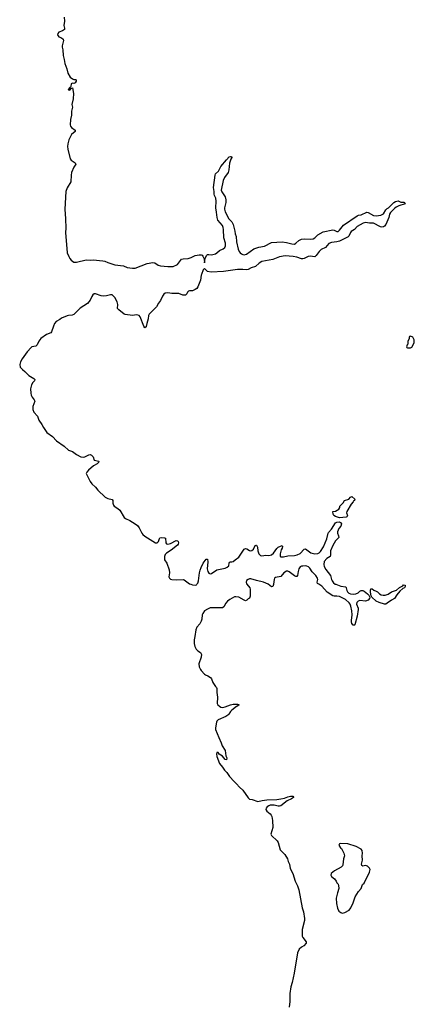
# Model space of a CAD drawing. Header units: inches. Extents: x 2674045 to 2721798, y 838094 to 949477.
# Tile 7 of 27: x 2687335 to 2693128, y 883831 to 898294. Entities that reach past the tile are written whole.
import ezdxf

# ---------------------------------------------------------------- set-up
doc = ezdxf.new("R2010")
doc.units = ezdxf.units.IN
doc.header["$MEASUREMENT"] = 0
for name, color, linetype in [('C6888', 7, 'Continuous'), ('C6889', 7, 'Continuous'), ('C6898', 7, 'Continuous'), ('C6899', 7, 'Continuous')]:
    doc.layers.add(name, color=color, linetype=linetype)

msp = doc.modelspace()

# ---------------------------------------------------------------- linework, layer by layer
at = {"layer": 'C6888', "color": 5, "elevation": 20}
for points in [[(2689849, 890000), (2689871, 889991), (2689910, 889986), (2689930, 889995), (2689935, 890000)], [(2690000, 889457), (2689979, 889421), (2689936, 889370), (2689922, 889330), (2689907, 889233), (2689894, 889186), (2689895, 889130), (2689906, 889086), (2689924, 889050), (2689950, 889024), (2689990, 889000), (2690000, 888977)], [(2690000, 888934), (2690000, 888930), (2689967, 888830), (2689968, 888788), (2689987, 888750), (2690000, 888735)]]:
    msp.add_lwpolyline(points, dxfattribs=at)
at = {"layer": 'C6889', "color": 5, "elevation": 20}
for points in [[(2687987, 898330), (2687992, 898270), (2687981, 898210), (2687992, 898170), (2687992, 898150), (2687963, 898130), (2687909, 898111), (2687893, 898090), (2687890, 898070), (2687910, 898041), (2687950, 898026), (2687973, 898010), (2687976, 897990), (2687959, 897910), (2687959, 897890), (2687970, 897850), (2687972, 897770), (2687990, 897710), (2687997, 897650), (2688026, 897570), (2688042, 897510), (2688074, 897450), (2688110, 897424), (2688130, 897416), (2688155, 897415), (2688163, 897410), (2688163, 897403), (2688163, 897390), (2688150, 897367), (2688130, 897358), (2688110, 897361), (2688091, 897350), (2688087, 897313), (2688079, 897301), (2688070, 897299), (2688048, 897270), (2688050, 897262), (2688070, 897259), (2688090, 897285), (2688110, 897294), (2688127, 897210), (2688120, 897130), (2688101, 897050), (2688109, 897009), (2688095, 896950), (2688095, 896890), (2688080, 896830), (2688078, 896750), (2688082, 896730), (2688094, 896710), (2688148, 896670), (2688148, 896652), (2688096, 896610), (2688058, 896530), (2688042, 896470), (2688038, 896430), (2688042, 896390), (2688078, 896250), (2688091, 896230), (2688151, 896190), (2688161, 896170), (2688130, 896130), (2688096, 896050), (2688088, 896010), (2688085, 895910), (2688034, 895826), (2688012, 895770), (2687996, 895510), (2688009, 895370), (2688010, 895230), (2688005, 895170), (2688034, 894870), (2688054, 894814), (2688070, 894784), (2688090, 894760), (2688131, 894731), (2688170, 894731), (2688310, 894766), (2688370, 894763), (2688414, 894766), (2688554, 894754), (2688587, 894747), (2688630, 894727), (2688730, 894694), (2688859, 894679), (2688913, 894653), (2688990, 894642), (2689030, 894644), (2689208, 894712), (2689290, 894727), (2689321, 894721), (2689369, 894690), (2689400, 894680), (2689510, 894667), (2689590, 894670), (2689650, 894698), (2689710, 894777), (2689737, 894783), (2689810, 894785), (2689850, 894800), (2689910, 894830), (2689970, 894840), (2689998, 894838), (2690000, 894838)], [(2690000, 894539), (2689988, 894470), (2689948, 894372), (2689933, 894347), (2689910, 894330), (2689870, 894313), (2689830, 894312), (2689814, 894306), (2689797, 894290), (2689790, 894268), (2689770, 894249), (2689730, 894249), (2689670, 894270), (2689570, 894272), (2689510, 894281), (2689470, 894275), (2689450, 894261), (2689430, 894232), (2689401, 894170), (2689372, 894130), (2689343, 894077), (2689235, 893970), (2689225, 893950), (2689221, 893899), (2689199, 893830), (2689192, 893788), (2689190, 893782), (2689170, 893769), (2689156, 893790), (2689104, 893930), (2689090, 893950), (2689050, 893958), (2688990, 893948), (2688884, 893964), (2688870, 893969), (2688790, 894030), (2688773, 894053), (2688775, 894110), (2688765, 894150), (2688732, 894212), (2688703, 894243), (2688690, 894251), (2688670, 894254), (2688610, 894237), (2688570, 894231), (2688530, 894238), (2688450, 894265), (2688430, 894265), (2688408, 894250), (2688393, 894230), (2688370, 894175), (2688330, 894124), (2688223, 894057), (2688130, 893965), (2688104, 893956), (2688050, 893950), (2688030, 893942), (2687950, 893909), (2687926, 893890), (2687870, 893859), (2687848, 893830), (2687829, 893791), (2687802, 893710), (2687790, 893693), (2687729, 893671), (2687647, 893610), (2687616, 893570), (2687590, 893519), (2687577, 893503), (2687570, 893498), (2687513, 893487), (2687502, 893478), (2687444, 893416), (2687369, 893311), (2687347, 893270), (2687335, 893230), (2687343, 893190), (2687375, 893155), (2687410, 893126), (2687467, 893067), (2687543, 893023), (2687556, 893010), (2687551, 892990), (2687530, 892966), (2687510, 892930), (2687495, 892870), (2687496, 892810), (2687501, 892781), (2687516, 892750), (2687548, 892710), (2687556, 892690), (2687526, 892610), (2687528, 892570), (2687543, 892530), (2687598, 892470), (2687616, 892410), (2687658, 892350), (2687682, 892302), (2687733, 892230), (2687816, 892170), (2687876, 892110), (2687988, 892028), (2688050, 891969), (2688110, 891952), (2688170, 891909), (2688232, 891872), (2688270, 891868), (2688290, 891871), (2688350, 891900), (2688370, 891905), (2688390, 891899), (2688413, 891873), (2688430, 891826), (2688495, 891810), (2688494, 891790), (2688472, 891770), (2688420, 891740), (2688343, 891677), (2688321, 891650), (2688312, 891630), (2688318, 891610), (2688352, 891550), (2688369, 891509), (2688395, 891475), (2688446, 891426), (2688481, 891381), (2688590, 891281), (2688630, 891260), (2688690, 891245), (2688702, 891230), (2688703, 891190), (2688710, 891164), (2688721, 891150), (2688776, 891116), (2688805, 891090), (2688870, 890981), (2688890, 890966), (2688950, 890938), (2689029, 890890), (2689063, 890863), (2689089, 890830), (2689127, 890750), (2689142, 890730), (2689170, 890706), (2689330, 890608), (2689355, 890610), (2689371, 890630), (2689385, 890675), (2689390, 890682), (2689410, 890687), (2689463, 890683), (2689477, 890677), (2689481, 890610), (2689490, 890597), (2689510, 890591), (2689550, 890602), (2689630, 890644), (2689650, 890641), (2689660, 890630), (2689664, 890610), (2689661, 890590), (2689650, 890575), (2689558, 890502), (2689490, 890459), (2689470, 890436), (2689461, 890410), (2689461, 890361), (2689493, 890310), (2689531, 890211), (2689532, 890170), (2689524, 890110), (2689534, 890090), (2689550, 890077), (2689570, 890070), (2689630, 890064), (2689733, 890073), (2689750, 890067), (2689830, 890007), (2689849, 890000)], [(2689935, 890000), (2689950, 890018), (2689960, 890050), (2689973, 890167), (2689983, 890210), (2690000, 890248)]]:
    msp.add_lwpolyline(points, dxfattribs=at)
at = {"layer": 'C6898', "color": 5, "elevation": 20}
for points in [[(2690670, 890000), (2690713, 889950), (2690720, 889930), (2690716, 889824), (2690710, 889795), (2690690, 889789), (2690671, 889769), (2690650, 889759), (2690630, 889766), (2690550, 889809), (2690510, 889818), (2690490, 889815), (2690421, 889779), (2690386, 889754), (2690359, 889721), (2690330, 889670), (2690310, 889656), (2690150, 889657), (2690130, 889653), (2690090, 889634), (2690050, 889610), (2690021, 889570), (2690015, 889550), (2690010, 889490), (2690001, 889459), (2690000, 889457)], [(2691062, 890000), (2691062, 889998), (2691050, 889970), (2691030, 889965), (2690983, 890000)], [(2691976, 890000), (2692050, 889975), (2692122, 889962), (2692130, 889950), (2692136, 889910), (2692146, 889890), (2692169, 889869), (2692190, 889859), (2692230, 889855), (2692270, 889862), (2692303, 889877), (2692330, 889900), (2692350, 889909), (2692370, 889908), (2692390, 889901), (2692439, 889859), (2692460, 889840), (2692477, 889810), (2692470, 889790), (2692450, 889767), (2692410, 889755), (2692330, 889764), (2692305, 889755), (2692286, 889734), (2692281, 889710), (2692304, 889650), (2692306, 889630), (2692291, 889530), (2692253, 889407), (2692250, 889399), (2692230, 889398), (2692210, 889427), (2692205, 889450), (2692204, 889470), (2692217, 889550), (2692213, 889610), (2692198, 889678), (2692185, 889710), (2692170, 889730), (2692117, 889777), (2692070, 889803), (2692030, 889821), (2691990, 889827), (2691950, 889827), (2691930, 889833), (2691850, 889884), (2691770, 889975), (2691725, 890000)], [(2690000, 888977), (2690003, 888970), (2690000, 888934)], [(2690000, 888735), (2690050, 888679), (2690063, 888670), (2690098, 888658), (2690138, 888630), (2690152, 888610), (2690170, 888559), (2690210, 888498), (2690225, 888485), (2690231, 888470), (2690230, 888410), (2690238, 888342), (2690235, 888250), (2690246, 888230), (2690270, 888208), (2690290, 888197), (2690310, 888193), (2690350, 888199), (2690430, 888230), (2690470, 888239), (2690530, 888239), (2690555, 888230), (2690534, 888210), (2690517, 888203), (2690448, 888152), (2690429, 888131), (2690406, 888094), (2690390, 888077), (2690360, 888060), (2690249, 888011), (2690230, 887990), (2690225, 887975), (2690210, 887890), (2690211, 887870), (2690257, 887750), (2690295, 887670), (2690309, 887629), (2690350, 887559), (2690362, 887482), (2690377, 887450), (2690370, 887424), (2690350, 887425), (2690314, 887474), (2690264, 887504), (2690250, 887528), (2690230, 887528), (2690225, 887510), (2690228, 887470), (2690267, 887370), (2690314, 887314), (2690340, 887270), (2690375, 887235), (2690416, 887176), (2690482, 887102), (2690520, 887070), (2690562, 887022), (2690610, 886974), (2690690, 886863), (2690710, 886843), (2690750, 886837), (2690830, 886810), (2690895, 886825), (2690965, 886835), (2691110, 886838), (2691170, 886847), (2691221, 886859), (2691270, 886880), (2691310, 886890), (2691347, 886887), (2691356, 886876), (2691356, 886870), (2691327, 886850), (2691261, 886819), (2691170, 886748), (2691150, 886741), (2691130, 886739), (2691070, 886757), (2691010, 886754), (2690990, 886747), (2690966, 886730), (2690951, 886710), (2690948, 886690), (2690963, 886670), (2691014, 886630), (2691028, 886610), (2691035, 886590), (2691044, 886530), (2691050, 886430), (2691023, 886330), (2691031, 886311), (2691115, 886230), (2691128, 886210), (2691160, 886100), (2691227, 886030), (2691264, 885970), (2691274, 885930), (2691294, 885890), (2691308, 885828), (2691344, 885750), (2691378, 885638), (2691413, 885570), (2691431, 885510), (2691481, 885250), (2691499, 885190), (2691518, 885090), (2691516, 885064), (2691484, 884930), (2691484, 884830), (2691491, 884810), (2691541, 884750), (2691542, 884738), (2691542, 884730), (2691505, 884690), (2691470, 884669), (2691440, 884640), (2691411, 884589), (2691365, 884290), (2691333, 884150), (2691313, 884090), (2691299, 883990), (2691299, 883870), (2691293, 883790)]]:
    msp.add_lwpolyline(points, dxfattribs=at)
at = {"layer": 'C6898', "color": 5}
for points, elevation in [([(2692690, 889709), (2692610, 889731), (2692570, 889754), (2692505, 889810), (2692495, 889830), (2692484, 889884), (2692483, 889910), (2692490, 889933), (2692510, 889933), (2692536, 889916), (2692570, 889902), (2692590, 889889), (2692619, 889859), (2692644, 889844), (2692670, 889839), (2692701, 889839), (2692745, 889855), (2692794, 889890), (2692865, 889915), (2692910, 889954), (2692960, 889980), (2692970, 889992), (2692994, 889990), (2692994, 889970), (2692985, 889950), (2692961, 889939), (2692918, 889902), (2692873, 889847), (2692836, 889790), (2692792, 889768), (2692730, 889721), (2692710, 889711)], 20), ([(2692050, 886195), (2692032, 886188), (2692022, 886170), (2692045, 886130), (2692059, 886119), (2692081, 886081), (2692095, 886050), (2692101, 886010), (2692091, 885970), (2692079, 885881), (2692073, 885867), (2692055, 885845), (2691958, 885790), (2691907, 885753), (2691902, 885730), (2691912, 885710), (2691955, 885675), (2691980, 885640), (2691990, 885614), (2692010, 885594), (2692017, 885577), (2692021, 885530), (2691999, 885470), (2691983, 885390), (2691987, 885310), (2692001, 885241), (2692021, 885201), (2692050, 885178), (2692070, 885171), (2692110, 885178), (2692170, 885212), (2692195, 885250), (2692230, 885322), (2692261, 885410), (2692309, 885490), (2692346, 885534), (2692369, 885591), (2692390, 885612), (2692470, 885772), (2692479, 885810), (2692472, 885832), (2692440, 885860), (2692410, 885869), (2692370, 885862), (2692358, 885870), (2692355, 885890), (2692368, 885948), (2692362, 886010), (2692369, 886050), (2692364, 886090), (2692349, 886110), (2692273, 886150), (2692150, 886189)], 40)]:
    msp.add_lwpolyline(points, close=True, dxfattribs=dict(at, elevation=elevation))
at = {"layer": 'C6899', "color": 5, "elevation": 20}
for points in [[(2690000, 894838), (2690013, 894833), (2690022, 894822), (2690041, 894781), (2690050, 894721), (2690056, 894790), (2690083, 894837), (2690090, 894843), (2690110, 894844), (2690150, 894840), (2690210, 894856), (2690231, 894869), (2690270, 894903), (2690321, 894930), (2690346, 894950), (2690357, 894970), (2690356, 895010), (2690331, 895090), (2690327, 895210), (2690322, 895242), (2690310, 895270), (2690245, 895350), (2690233, 895390), (2690225, 895465), (2690213, 895530), (2690221, 895630), (2690214, 895670), (2690194, 895710), (2690190, 895730), (2690188, 895770), (2690178, 895830), (2690204, 896010), (2690210, 896031), (2690251, 896069), (2690290, 896139), (2690370, 896236), (2690410, 896278), (2690430, 896285), (2690442, 896282), (2690451, 896270), (2690434, 896246), (2690414, 896186), (2690405, 896090), (2690393, 896050), (2690343, 895977), (2690320, 895930), (2690295, 895790), (2690303, 895763), (2690349, 895690), (2690360, 895650), (2690362, 895610), (2690343, 895530), (2690342, 895510), (2690350, 895470), (2690404, 895370), (2690447, 895327), (2690467, 895287), (2690494, 895190), (2690496, 895150), (2690511, 895111), (2690520, 895030), (2690544, 894924), (2690557, 894890), (2690570, 894870), (2690590, 894853), (2690610, 894844), (2690630, 894840), (2690666, 894850), (2690773, 894927), (2690846, 894954), (2690930, 894968), (2691030, 895023), (2691110, 895024), (2691190, 895032), (2691250, 895022), (2691330, 895000), (2691370, 894999), (2691390, 895010), (2691432, 895050), (2691470, 895069), (2691510, 895077), (2691610, 895069), (2691643, 895077), (2691668, 895092), (2691710, 895133), (2691790, 895176), (2691930, 895205), (2691950, 895204), (2691990, 895184), (2692010, 895185), (2692030, 895202), (2692090, 895274), (2692290, 895413), (2692310, 895422), (2692350, 895427), (2692430, 895468), (2692450, 895462), (2692530, 895417), (2692570, 895412), (2692637, 895423), (2692677, 895443), (2692710, 895499), (2692730, 895522), (2692748, 895532), (2692830, 895610), (2692850, 895622), (2692890, 895633), (2692930, 895616), (2692974, 895614), (2692982, 895610), (2692994, 895590), (2692901, 895559), (2692862, 895538), (2692838, 895522), (2692779, 895461), (2692765, 895435), (2692753, 895390), (2692712, 895288), (2692690, 895259), (2692676, 895250), (2692653, 895247), (2692630, 895252), (2692530, 895303), (2692470, 895303), (2692410, 895314), (2692376, 895304), (2692290, 895256), (2692248, 895212), (2692199, 895181), (2692189, 895170), (2692166, 895114), (2692157, 895103), (2692030, 895039), (2691990, 895029), (2691910, 895021), (2691874, 895006), (2691822, 894950), (2691762, 894918), (2691729, 894891), (2691688, 894832), (2691670, 894813), (2691599, 894819), (2691570, 894817), (2691510, 894785), (2691490, 894779), (2691470, 894779), (2691404, 894804), (2691350, 894814), (2691230, 894823), (2691150, 894812), (2691050, 894772), (2690890, 894740), (2690850, 894717), (2690795, 894670), (2690732, 894648), (2690690, 894623), (2690670, 894618), (2690610, 894625), (2690530, 894625), (2690325, 894595), (2690147, 894587), (2690090, 894597), (2690050, 894637), (2690030, 894621), (2690002, 894550), (2690000, 894539)], [(2690000, 890248), (2690029, 890311), (2690070, 890371), (2690090, 890370), (2690095, 890330), (2690089, 890230), (2690097, 890190), (2690110, 890166), (2690130, 890156), (2690150, 890161), (2690230, 890214), (2690350, 890238), (2690383, 890250), (2690404, 890270), (2690409, 890311), (2690416, 890324), (2690430, 890330), (2690450, 890328), (2690470, 890335), (2690498, 890362), (2690550, 890400), (2690630, 890515), (2690650, 890525), (2690670, 890519), (2690710, 890495), (2690730, 890492), (2690744, 890496), (2690765, 890515), (2690790, 890572), (2690804, 890576), (2690810, 890576), (2690826, 890546), (2690833, 890490), (2690846, 890450), (2690870, 890422), (2690890, 890418), (2690950, 890430), (2690990, 890424), (2691030, 890435), (2691061, 890459), (2691110, 890528), (2691130, 890547), (2691190, 890571), (2691194, 890554), (2691188, 890530), (2691175, 890505), (2691158, 890450), (2691158, 890418), (2691160, 890410), (2691170, 890403), (2691210, 890403), (2691270, 890420), (2691370, 890424), (2691410, 890434), (2691450, 890455), (2691510, 890517), (2691530, 890522), (2691610, 890461), (2691670, 890449), (2691710, 890455), (2691730, 890464), (2691750, 890483), (2691796, 890550), (2691843, 890670), (2691863, 890750), (2691870, 890762), (2691911, 890809), (2691970, 890902), (2691990, 890915), (2692023, 890917), (2692045, 890910), (2692057, 890890), (2692050, 890854), (2692022, 890818), (2692000, 890770), (2692001, 890750), (2692017, 890710), (2692019, 890690), (2691970, 890639), (2691934, 890570), (2691900, 890490), (2691897, 890470), (2691900, 890430), (2691891, 890410), (2691842, 890378), (2691807, 890333), (2691798, 890290), (2691804, 890264), (2691830, 890220), (2691898, 890130), (2691911, 890070), (2691920, 890050), (2691942, 890022), (2691964, 890004), (2691976, 890000)], [(2691725, 890000), (2691707, 890010), (2691703, 890030), (2691710, 890070), (2691707, 890090), (2691682, 890130), (2691630, 890185), (2691595, 890235), (2691575, 890255), (2691550, 890268), (2691530, 890272), (2691491, 890269), (2691470, 890265), (2691450, 890255), (2691433, 890230), (2691422, 890190), (2691415, 890130), (2691405, 890115), (2691390, 890113), (2691370, 890123), (2691290, 890184), (2691270, 890191), (2691250, 890191), (2691215, 890170), (2691170, 890114), (2691090, 890101), (2691077, 890090), (2691069, 890071), (2691062, 890000)], [(2690983, 890000), (2690981, 890001), (2690913, 890033), (2690810, 890057), (2690730, 890083), (2690710, 890082), (2690687, 890073), (2690665, 890055), (2690658, 890030), (2690666, 890006), (2690670, 890000)]]:
    msp.add_lwpolyline(points, dxfattribs=at)
at = {"layer": 'C6899', "color": 5}
for points, elevation in [([(2693070, 893646), (2693058, 893642), (2693053, 893627), (2693052, 893608), (2693034, 893570), (2693034, 893530), (2693024, 893516), (2693014, 893490), (2693018, 893478), (2693030, 893474), (2693070, 893474), (2693090, 893482), (2693098, 893490), (2693128, 893550), (2693128, 893590), (2693106, 893630)], 40), ([(2692030, 890976), (2691970, 890996), (2691949, 891009), (2691936, 891030), (2691930, 891070), (2691970, 891077), (2692018, 891102), (2692033, 891127), (2692036, 891150), (2692085, 891195), (2692103, 891230), (2692168, 891252), (2692190, 891278), (2692210, 891291), (2692254, 891250), (2692252, 891232), (2692236, 891224), (2692231, 891210), (2692202, 891178), (2692136, 891070), (2692133, 891050), (2692145, 891010), (2692139, 890990), (2692130, 890985)], 20)]:
    msp.add_lwpolyline(points, close=True, dxfattribs=dict(at, elevation=elevation))

doc.saveas('drawing.dxf')
